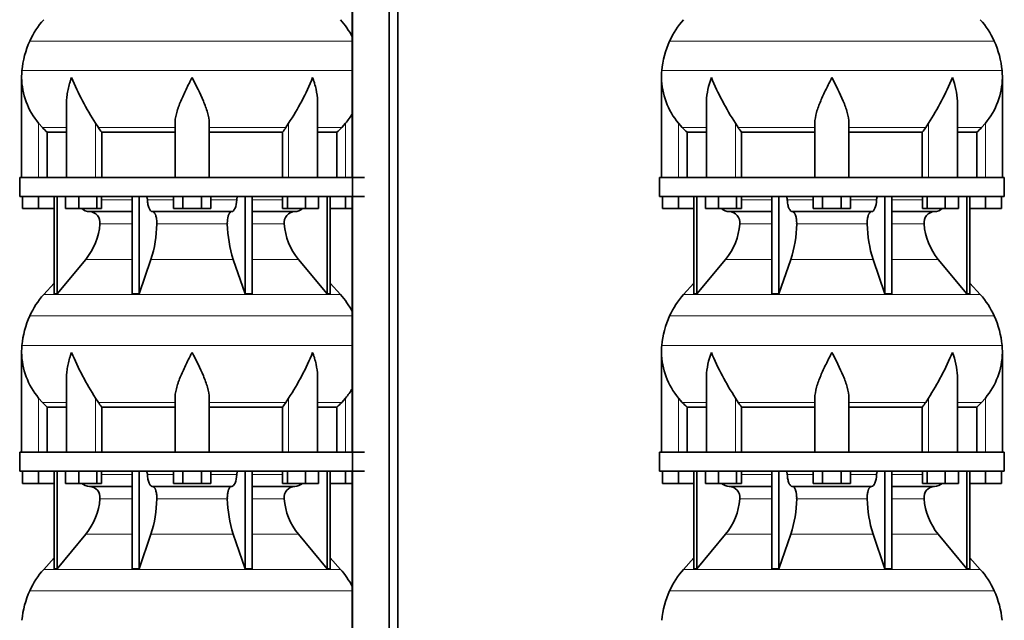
# Model space of a CAD drawing. Header units: millimetres. Extents: x 166 to 762, y -2759 to 1997.
# Tile 17 of 22: x 171 to 691, y 376 to 693. Entities that reach past the tile are written whole.
import ezdxf

# ---------------------------------------------------------------- set-up
doc = ezdxf.new("R2010")
doc.units = ezdxf.units.MM
doc.layers.add('LOW_134-13', color=7, linetype='Continuous')
doc.layers.add('VSI134_DIFFUSORE', color=7, linetype='Continuous')

# ---------------------------------------------------------------- blocks, each defined once
blk = doc.blocks.new('SE')
at = {"layer": 'LOW_134-13', "color": 7, "linetype": 'Continuous', "lineweight": 35}
for p, q in [((346.64, 1499.68), (346.64, -401.82)), ((366.02, -401.82), (366.02, 1499.68)), ((370.57, -401.82), (370.57, 1499.68)), ((346.57, 744.68), (346.57, 609.68)), ((346.57, 599.68), (346.57, 464.68)), ((346.57, 454.68), (346.57, 319.68))]:
    blk.add_line(p, q, dxfattribs=at)
at = {"layer": 'VSI134_DIFFUSORE', "color": 4, "linetype": 'Continuous', "lineweight": 9}
for p, q in [((346.57, 681.67), (176.34, 681.67)), ((172.18, 666.04), (346.57, 666.04)), ((181.01, 609.68), (181.01, 638.28)), ((183.02, 635.98), (195.73, 635.98)), ((211.09, 609.68), (211.09, 638.28)), ((212.52, 635.98), (253.01, 635.98)), ((271.01, 635.98), (311.5, 635.98)), ((312.92, 609.68), (312.92, 638.28)), ((328.28, 635.98), (340.99, 635.98)), ((343.01, 609.68), (343.01, 638.28)), ((214.21, 597.91), (230.31, 597.91)), ((238.43, 597.91), (252.19, 597.91)), ((271.82, 597.91), (285.58, 597.91)), ((293.7, 597.91), (309.8, 597.91)), ((230.31, 585.14), (213.38, 585.14)), ((280.62, 585.14), (243.39, 585.14)), ((310.63, 585.14), (293.7, 585.14)), ((205.86, 566.44), (230.31, 566.44)), ((240.28, 566.44), (283.73, 566.44)), ((293.7, 566.44), (318.15, 566.44)), ((183.71, 547.93), (340.3, 547.93)), ((346.57, 536.67), (176.34, 536.67)), ((172.18, 521.04), (346.57, 521.04)), ((181.01, 464.68), (181.01, 493.28)), ((183.02, 490.98), (195.73, 490.98)), ((211.09, 464.68), (211.09, 493.28)), ((212.52, 490.98), (253.01, 490.98)), ((271.01, 490.98), (311.5, 490.98)), ((312.92, 464.68), (312.92, 493.28)), ((328.28, 490.98), (340.99, 490.98)), ((343.01, 464.68), (343.01, 493.28)), ((214.21, 452.91), (230.31, 452.91)), ((238.43, 452.91), (252.19, 452.91)), ((271.82, 452.91), (285.58, 452.91)), ((293.7, 452.91), (309.8, 452.91)), ((230.31, 440.14), (213.38, 440.14)), ((280.62, 440.14), (243.39, 440.14)), ((310.63, 440.14), (293.7, 440.14)), ((205.86, 421.44), (230.31, 421.44)), ((240.28, 421.44), (283.73, 421.44)), ((293.7, 421.44), (318.15, 421.44)), ((183.71, 402.93), (340.3, 402.93)), ((346.57, 391.67), (176.34, 391.67))]:
    blk.add_line(p, q, dxfattribs=at)
at = {"layer": 'VSI134_DIFFUSORE', "color": 7, "linetype": 'Continuous', "lineweight": 35}
for p, q in [((172.01, 662.42), (172.01, 609.68)), ((195.73, 649.04), (195.73, 609.68)), ((328.28, 609.68), (328.28, 649.04)), ((183.02, 635.98), (181.01, 638.28)), ((212.52, 635.98), (211.09, 638.28)), ((253.01, 609.68), (253.01, 638.28)), ((271.01, 609.68), (271.01, 638.28)), ((312.92, 638.28), (311.5, 635.98)), ((343.01, 638.28), (340.99, 635.98)), ((185.53, 633.54), (195.73, 633.54)), ((185.53, 609.68), (185.53, 633.54)), ((214.3, 633.54), (253.01, 633.54)), ((214.3, 609.68), (214.3, 633.54)), ((271.01, 633.54), (309.72, 633.54)), ((309.72, 633.54), (309.72, 609.68)), ((328.28, 633.54), (338.48, 633.54)), ((338.48, 633.54), (338.48, 609.68)), ((353.01, 609.68), (171.01, 609.68)), ((171.01, 609.68), (171.01, 599.68)), ((171.01, 599.68), (353.01, 599.68)), ((172.51, 593.28), (172.51, 599.68)), ((172.51, 593.28), (172.51, 599.68)), ((181.01, 593.28), (181.01, 599.68)), ((189.18, 599.68), (189.18, 548.23)), ((190.71, 599.68), (190.71, 548.23)), ((195.25, 593.28), (195.25, 599.68)), ((202.19, 593.28), (202.19, 599.68)), ((211.67, 593.28), (211.67, 599.68)), ((214.21, 593.28), (214.21, 599.68)), ((230.31, 599.68), (230.31, 548.23)), ((234, 599.68), (234, 548.23)), ((252.19, 593.28), (252.19, 599.68)), ((257.1, 593.28), (257.1, 599.68)), ((266.91, 593.28), (266.91, 599.68)), ((271.82, 593.28), (271.82, 599.68)), ((290.01, 599.68), (290.01, 548.23)), ((293.7, 599.68), (293.7, 548.23)), ((309.8, 593.28), (309.8, 599.68)), ((312.34, 593.28), (312.34, 599.68)), ((321.82, 593.28), (321.82, 599.68)), ((328.76, 593.28), (328.76, 599.68)), ((333.3, 599.68), (333.3, 548.23)), ((334.83, 599.68), (334.83, 548.23)), ((343.01, 593.28), (343.01, 599.68)), ((181.01, 593.28), (172.51, 593.28)), ((189.18, 593.28), (181.01, 593.28)), ((202.19, 593.28), (195.25, 593.28)), ((211.67, 593.28), (202.19, 593.28)), ((214.21, 593.28), (211.67, 593.28)), ((257.1, 593.28), (252.19, 593.28)), ((266.91, 593.28), (257.1, 593.28)), ((271.82, 593.28), (266.91, 593.28)), ((312.34, 593.28), (309.8, 593.28)), ((321.82, 593.28), (312.34, 593.28)), ((328.76, 593.28), (321.82, 593.28)), ((343.01, 593.28), (334.83, 593.28)), ((346.57, 593.28), (343.01, 593.28)), ((207.83, 591.68), (230.31, 591.68)), ((241.1, 591.68), (282.91, 591.68)), ((293.7, 591.68), (316.18, 591.68)), ((190.71, 548.23), (205.86, 566.44)), ((234, 548.23), (240.28, 566.44)), ((283.73, 566.44), (290.01, 548.23)), ((318.15, 566.44), (333.3, 548.23)), ((189.18, 554), (183.71, 547.93)), ((340.3, 547.93), (334.83, 554)), ((189.18, 548.23), (190.71, 548.23)), ((230.31, 548.23), (234, 548.23)), ((290.01, 548.23), (293.7, 548.23)), ((333.3, 548.23), (334.83, 548.23)), ((172.01, 517.42), (172.01, 464.68)), ((195.73, 504.04), (195.73, 464.68)), ((328.28, 464.68), (328.28, 504.04)), ((183.02, 490.98), (181.01, 493.28)), ((212.52, 490.98), (211.09, 493.28)), ((253.01, 464.68), (253.01, 493.28)), ((271.01, 464.68), (271.01, 493.28)), ((312.92, 493.28), (311.5, 490.98)), ((343.01, 493.28), (340.99, 490.98)), ((185.53, 488.54), (195.73, 488.54)), ((185.53, 464.68), (185.53, 488.54)), ((214.3, 488.54), (253.01, 488.54)), ((214.3, 464.68), (214.3, 488.54)), ((271.01, 488.54), (309.72, 488.54)), ((309.72, 488.54), (309.72, 464.68)), ((328.28, 488.54), (338.48, 488.54)), ((338.48, 488.54), (338.48, 464.68)), ((353.01, 464.68), (171.01, 464.68)), ((171.01, 464.68), (171.01, 454.68)), ((171.01, 454.68), (353.01, 454.68)), ((172.51, 448.28), (172.51, 454.68)), ((172.51, 448.28), (172.51, 454.68)), ((181.01, 448.28), (181.01, 454.68)), ((189.18, 454.68), (189.18, 403.23)), ((190.71, 454.68), (190.71, 403.23)), ((195.25, 448.28), (195.25, 454.68)), ((202.19, 448.28), (202.19, 454.68)), ((211.67, 448.28), (211.67, 454.68)), ((214.21, 448.28), (214.21, 454.68)), ((230.31, 454.68), (230.31, 403.23)), ((234, 454.68), (234, 403.23)), ((252.19, 448.28), (252.19, 454.68)), ((257.1, 448.28), (257.1, 454.68)), ((266.91, 448.28), (266.91, 454.68)), ((271.82, 448.28), (271.82, 454.68)), ((290.01, 454.68), (290.01, 403.23)), ((293.7, 454.68), (293.7, 403.23)), ((309.8, 448.28), (309.8, 454.68)), ((312.34, 448.28), (312.34, 454.68)), ((321.82, 448.28), (321.82, 454.68)), ((328.76, 448.28), (328.76, 454.68)), ((333.3, 454.68), (333.3, 403.23)), ((334.83, 454.68), (334.83, 403.23)), ((343.01, 448.28), (343.01, 454.68)), ((181.01, 448.28), (172.51, 448.28)), ((189.18, 448.28), (181.01, 448.28)), ((202.19, 448.28), (195.25, 448.28)), ((211.67, 448.28), (202.19, 448.28)), ((214.21, 448.28), (211.67, 448.28)), ((257.1, 448.28), (252.19, 448.28)), ((266.91, 448.28), (257.1, 448.28)), ((271.82, 448.28), (266.91, 448.28)), ((312.34, 448.28), (309.8, 448.28)), ((321.82, 448.28), (312.34, 448.28)), ((328.76, 448.28), (321.82, 448.28)), ((343.01, 448.28), (334.83, 448.28)), ((346.57, 448.28), (343.01, 448.28)), ((207.83, 446.68), (230.31, 446.68)), ((241.1, 446.68), (282.91, 446.68)), ((293.7, 446.68), (316.18, 446.68)), ((190.71, 403.23), (205.86, 421.44)), ((234, 403.23), (240.28, 421.44)), ((283.73, 421.44), (290.01, 403.23)), ((318.15, 421.44), (333.3, 403.23)), ((189.18, 409), (183.71, 402.93)), ((340.3, 402.93), (334.83, 409)), ((189.18, 403.23), (190.71, 403.23)), ((230.31, 403.23), (234, 403.23)), ((290.01, 403.23), (293.7, 403.23)), ((333.3, 403.23), (334.83, 403.23))]:
    blk.add_line(p, q, dxfattribs=at)
for centre, radius, start, end in [((216.41, 663.48), 44, 138, 155.5912), ((307.61, 663.48), 44, 27.6842, 42), ((220.96, 661.42), 49, 155.5912, 174.5826), ((210.51, 662.41), 38.5, 174.5826, 180.0352), ((210.7, 663.09), 38.7, 181.0159, 219.8906), ((336.7, 719.95), 149.83, 202.585, 213.0327), ((201.79, 712.31), 133.53, 326.3278, 338.0546), ((313.31, 663.09), 38.7, 320.1094, 329.446), ((245.66, 658.22), 39.91, 213.8601, 218.2043), ((278.38, 658.2), 39.88, 321.7938, 326.1418), ((208.06, 598.36), 6.68, 229.5852, 268.0094), ((315.95, 598.36), 6.68, 271.9979, 310.3729), ((207.55, 585.82), 5.87, 353.3223, 87.2173), ((316.44, 585.84), 5.85, 92.5772, 186.8833), ((180.07, 587.66), 33.4, 320.5472, 355.6594), ((178.44, 586.34), 64.97, 342.1602, 358.9354), ((347.08, 586.59), 66.48, 181.2569, 197.6475), ((344.04, 587.71), 33.51, 184.3996, 219.3938), ((216.41, 518.48), 44, 138, 155.5912), ((307.61, 518.48), 44, 27.6842, 42), ((220.96, 516.42), 49, 155.5912, 174.5826), ((210.51, 517.41), 38.5, 174.5826, 180.0352), ((210.7, 518.09), 38.7, 181.0159, 219.8906), ((336.7, 574.95), 149.83, 202.585, 213.0327), ((201.79, 567.31), 133.53, 326.3278, 338.0546), ((313.31, 518.09), 38.7, 320.1094, 329.446), ((245.66, 513.22), 39.91, 213.8601, 218.2043), ((278.38, 513.2), 39.88, 321.7938, 326.1418), ((208.06, 453.36), 6.68, 229.5852, 268.0094), ((315.95, 453.36), 6.68, 271.9979, 310.3729), ((207.55, 440.82), 5.87, 353.3223, 87.2173), ((316.44, 440.84), 5.85, 92.5772, 186.8833), ((180.07, 442.66), 33.4, 320.5472, 355.6594), ((178.44, 441.34), 64.97, 342.1602, 358.9354), ((347.08, 441.59), 66.48, 181.2569, 197.6475), ((344.04, 442.71), 33.51, 184.3996, 219.3938), ((216.41, 373.48), 44, 138, 155.5912), ((307.61, 373.48), 44, 27.6842, 42), ((220.96, 371.42), 49, 155.5912, 174.5826)]:
    blk.add_arc(centre, radius, start, end, dxfattribs=at)
for points, knots in [([(198.37, 662.41), (198.27, 662.15), (198.18, 661.89), (198, 661.36), (197.91, 661.1), (197.66, 660.32), (197.5, 659.8), (197.04, 658.24), (196.77, 657.21), (196.32, 655.13), (196.14, 654.09), (195.87, 652.04), (195.78, 651.02), (195.74, 649.68), (195.73, 649.36), (195.73, 649.03)], [0, 0, 0, 0, 0.03125, 0.03125, 0.0625, 0.0625, 0.125, 0.125, 0.25, 0.25, 0.375, 0.375, 0.5, 0.5, 0.5400162, 0.5400162, 0.5400162, 0.5400162]), ([(262.01, 662.41), (261.87, 662.15), (261.74, 661.89), (261.47, 661.36), (261.34, 661.1), (260.94, 660.32), (260.68, 659.8), (259.89, 658.24), (259.38, 657.21), (258.36, 655.13), (257.87, 654.09), (256.92, 652.04), (256.47, 651.02), (255.62, 648.99), (255.23, 647.98), (254.69, 646.48), (254.51, 645.98), (254.19, 644.98), (254.04, 644.48), (253.63, 643), (253.41, 642.03), (253.1, 640.13), (253.01, 639.19), (253.01, 638.28)], [0, 0, 0, 0, 0.03125, 0.03125, 0.0625, 0.0625, 0.125, 0.125, 0.25, 0.25, 0.375, 0.375, 0.5, 0.5, 0.625, 0.625, 0.6875, 0.6875, 0.75, 0.75, 0.875, 0.875, 1, 1, 1, 1]), ([(271.01, 638.28), (271.01, 640.11), (270.66, 642.01), (269.56, 645.96), (268.81, 647.97), (266.27, 654.05), (264.12, 658.26), (262.01, 662.41)], [0, 0, 0, 0, 0.25, 0.25, 0.5, 0.5, 1, 1, 1, 1]), ([(328.28, 649.03), (328.28, 649.37), (328.27, 649.71), (328.19, 652.1), (327.91, 654.14), (327.23, 657.22), (326.97, 658.25), (326.52, 659.8), (326.35, 660.32), (326.1, 661.1), (325.97, 661.49), (325.83, 661.89), (325.74, 662.15), (325.69, 662.28), (325.65, 662.41)], [0.4588627, 0.4588627, 0.4588627, 0.4588627, 0.5, 0.5, 0.75, 0.75, 0.875, 0.875, 0.9375, 0.9375, 0.96875, 0.984375, 0.984375, 1, 1, 1, 1]), ([(237.67, 599.68), (237.72, 599.68), (237.76, 599.67), (237.86, 599.63), (237.9, 599.6), (238.03, 599.47), (238.11, 599.34), (238.25, 599.01), (238.31, 598.82), (238.39, 598.39), (238.42, 598.15), (238.43, 597.91)], [0, 0, 0, 0, 0.125, 0.125, 0.25, 0.25, 0.5, 0.5, 0.75, 0.75, 1, 1, 1, 1]), ([(241.1, 591.68), (240.93, 591.68), (240.77, 591.72), (240.53, 591.84), (240.45, 591.89), (240.29, 592), (240.22, 592.07), (239.99, 592.29), (239.84, 592.48), (239.56, 592.93), (239.43, 593.18), (239.19, 593.74), (239.08, 594.06), (238.88, 594.73), (238.79, 595.09), (238.64, 595.84), (238.58, 596.24), (238.48, 597.06), (238.45, 597.48), (238.43, 597.91)], [0, 0, 0, 0, 0.125, 0.125, 0.1875, 0.1875, 0.25, 0.25, 0.375, 0.375, 0.5, 0.5, 0.625, 0.625, 0.75, 0.75, 0.875, 0.875, 1, 1, 1, 1]), ([(285.58, 597.91), (285.5, 596.2), (285.19, 594.6), (284.21, 592.33), (283.56, 591.68), (282.91, 591.68)], [0, 0, 0, 0, 0.5, 0.5, 1, 1, 1, 1]), ([(285.58, 597.91), (285.59, 598.15), (285.62, 598.38), (285.68, 598.71), (285.71, 598.81), (285.76, 599), (285.79, 599.09), (285.86, 599.26), (285.9, 599.33), (285.98, 599.45), (286.02, 599.51), (286.11, 599.6), (286.15, 599.63), (286.25, 599.67), (286.29, 599.68), (286.34, 599.68)], [0, 0, 0, 0, 0.25, 0.25, 0.375, 0.375, 0.5, 0.5, 0.625, 0.625, 0.75, 0.75, 0.875, 0.875, 1, 1, 1, 1]), ([(241.1, 591.68), (241.18, 591.68), (241.26, 591.67), (241.42, 591.63), (241.49, 591.6), (241.73, 591.47), (241.88, 591.34), (242.17, 591), (242.31, 590.8), (242.5, 590.44), (242.57, 590.31), (242.69, 590.03), (242.74, 589.88), (242.9, 589.42), (243, 589.09), (243.12, 588.55), (243.16, 588.37), (243.22, 587.99), (243.25, 587.8), (243.33, 587.21), (243.37, 586.8), (243.41, 585.97), (243.41, 585.55), (243.39, 585.14)], [0, 0, 0, 0, 0.0625, 0.0625, 0.125, 0.125, 0.25, 0.25, 0.375, 0.375, 0.4375, 0.4375, 0.5, 0.5, 0.625, 0.625, 0.6875, 0.6875, 0.75, 0.75, 0.875, 0.875, 1, 1, 1, 1]), ([(280.62, 585.14), (280.6, 585.55), (280.61, 585.97), (280.63, 586.59), (280.65, 586.79), (280.68, 587.2), (280.71, 587.4), (280.78, 587.99), (280.85, 588.37), (280.97, 588.91), (281.02, 589.08), (281.11, 589.42), (281.21, 589.74), (281.32, 590.03), (281.44, 590.3), (281.51, 590.44), (281.7, 590.8), (281.84, 591.01), (282.13, 591.34), (282.29, 591.47), (282.6, 591.64), (282.75, 591.68), (282.91, 591.68)], [0, 0, 0, 0, 0.125, 0.125, 0.1875, 0.1875, 0.25, 0.25, 0.375, 0.375, 0.4375, 0.4375, 0.5, 0.5625, 0.5625, 0.625, 0.625, 0.75, 0.75, 0.875, 0.875, 1, 1, 1, 1]), ([(198.37, 517.41), (198.27, 517.15), (198.18, 516.89), (198, 516.36), (197.91, 516.1), (197.66, 515.32), (197.5, 514.8), (197.04, 513.24), (196.77, 512.21), (196.32, 510.13), (196.14, 509.09), (195.87, 507.04), (195.78, 506.02), (195.74, 504.68), (195.73, 504.36), (195.73, 504.03)], [0, 0, 0, 0, 0.03125, 0.03125, 0.0625, 0.0625, 0.125, 0.125, 0.25, 0.25, 0.375, 0.375, 0.5, 0.5, 0.5400162, 0.5400162, 0.5400162, 0.5400162]), ([(262.01, 517.41), (261.87, 517.15), (261.74, 516.89), (261.47, 516.36), (261.34, 516.1), (260.94, 515.32), (260.68, 514.8), (259.89, 513.24), (259.38, 512.21), (258.36, 510.13), (257.87, 509.09), (256.92, 507.04), (256.47, 506.02), (255.62, 503.99), (255.23, 502.98), (254.69, 501.48), (254.51, 500.98), (254.19, 499.98), (254.04, 499.48), (253.63, 498), (253.41, 497.03), (253.1, 495.13), (253.01, 494.19), (253.01, 493.28)], [0, 0, 0, 0, 0.03125, 0.03125, 0.0625, 0.0625, 0.125, 0.125, 0.25, 0.25, 0.375, 0.375, 0.5, 0.5, 0.625, 0.625, 0.6875, 0.6875, 0.75, 0.75, 0.875, 0.875, 1, 1, 1, 1]), ([(271.01, 493.28), (271.01, 495.11), (270.66, 497.01), (269.56, 500.96), (268.81, 502.97), (266.27, 509.05), (264.12, 513.26), (262.01, 517.41)], [0, 0, 0, 0, 0.25, 0.25, 0.5, 0.5, 1, 1, 1, 1]), ([(328.28, 504.03), (328.28, 504.37), (328.27, 504.71), (328.19, 507.1), (327.91, 509.14), (327.23, 512.22), (326.97, 513.25), (326.52, 514.8), (326.35, 515.32), (326.1, 516.1), (325.97, 516.49), (325.83, 516.89), (325.74, 517.15), (325.69, 517.28), (325.65, 517.41)], [0.4588627, 0.4588627, 0.4588627, 0.4588627, 0.5, 0.5, 0.75, 0.75, 0.875, 0.875, 0.9375, 0.9375, 0.96875, 0.984375, 0.984375, 1, 1, 1, 1]), ([(237.67, 454.68), (237.72, 454.68), (237.76, 454.67), (237.86, 454.63), (237.9, 454.6), (238.03, 454.47), (238.11, 454.34), (238.25, 454.01), (238.31, 453.82), (238.39, 453.39), (238.42, 453.15), (238.43, 452.91)], [0, 0, 0, 0, 0.125, 0.125, 0.25, 0.25, 0.5, 0.5, 0.75, 0.75, 1, 1, 1, 1]), ([(241.1, 446.68), (240.93, 446.68), (240.77, 446.72), (240.53, 446.84), (240.45, 446.89), (240.29, 447), (240.22, 447.07), (239.99, 447.29), (239.84, 447.48), (239.56, 447.93), (239.43, 448.18), (239.19, 448.74), (239.08, 449.06), (238.88, 449.73), (238.79, 450.09), (238.64, 450.84), (238.58, 451.24), (238.48, 452.06), (238.45, 452.48), (238.43, 452.91)], [0, 0, 0, 0, 0.125, 0.125, 0.1875, 0.1875, 0.25, 0.25, 0.375, 0.375, 0.5, 0.5, 0.625, 0.625, 0.75, 0.75, 0.875, 0.875, 1, 1, 1, 1]), ([(285.58, 452.91), (285.5, 451.2), (285.19, 449.6), (284.21, 447.33), (283.56, 446.68), (282.91, 446.68)], [0, 0, 0, 0, 0.5, 0.5, 1, 1, 1, 1]), ([(285.58, 452.91), (285.59, 453.15), (285.62, 453.38), (285.68, 453.71), (285.71, 453.81), (285.76, 454), (285.79, 454.09), (285.86, 454.26), (285.9, 454.33), (285.98, 454.45), (286.02, 454.51), (286.11, 454.6), (286.15, 454.63), (286.25, 454.67), (286.29, 454.68), (286.34, 454.68)], [0, 0, 0, 0, 0.25, 0.25, 0.375, 0.375, 0.5, 0.5, 0.625, 0.625, 0.75, 0.75, 0.875, 0.875, 1, 1, 1, 1]), ([(241.1, 446.68), (241.18, 446.68), (241.26, 446.67), (241.42, 446.63), (241.49, 446.6), (241.73, 446.47), (241.88, 446.34), (242.17, 446), (242.31, 445.8), (242.5, 445.44), (242.57, 445.31), (242.69, 445.03), (242.74, 444.88), (242.9, 444.42), (243, 444.09), (243.12, 443.55), (243.16, 443.37), (243.22, 442.99), (243.25, 442.8), (243.33, 442.21), (243.37, 441.8), (243.41, 440.97), (243.41, 440.55), (243.39, 440.14)], [0, 0, 0, 0, 0.0625, 0.0625, 0.125, 0.125, 0.25, 0.25, 0.375, 0.375, 0.4375, 0.4375, 0.5, 0.5, 0.625, 0.625, 0.6875, 0.6875, 0.75, 0.75, 0.875, 0.875, 1, 1, 1, 1]), ([(280.62, 440.14), (280.6, 440.55), (280.61, 440.97), (280.63, 441.59), (280.65, 441.79), (280.68, 442.2), (280.71, 442.4), (280.78, 442.99), (280.85, 443.37), (280.97, 443.91), (281.02, 444.08), (281.11, 444.42), (281.21, 444.74), (281.32, 445.03), (281.44, 445.3), (281.51, 445.44), (281.7, 445.8), (281.84, 446.01), (282.13, 446.34), (282.29, 446.47), (282.6, 446.64), (282.75, 446.68), (282.91, 446.68)], [0, 0, 0, 0, 0.125, 0.125, 0.1875, 0.1875, 0.25, 0.25, 0.375, 0.375, 0.4375, 0.4375, 0.5, 0.5625, 0.5625, 0.625, 0.625, 0.75, 0.75, 0.875, 0.875, 1, 1, 1, 1])]:
    blk.add_open_spline(points, degree=3, knots=knots, dxfattribs=at)
for points in [[(185.53, 633.54), (184.66, 634.32), (183.82, 635.14), (183.02, 635.98)], [(340.99, 635.98), (340.19, 635.14), (339.35, 634.32), (338.48, 633.54)], [(185.53, 488.54), (184.66, 489.32), (183.82, 490.14), (183.02, 490.98)], [(340.99, 490.98), (340.19, 490.14), (339.35, 489.32), (338.48, 488.54)]]:
    blk.add_open_spline(points, degree=3, dxfattribs=at)
blk = doc.blocks.new('SE3')
at = {"layer": 'VSI134_DIFFUSORE', "color": 4, "linetype": 'Continuous', "lineweight": 9}
for p, q in [((685.44, 681.67), (514.11, 681.67)), ((509.95, 666.04), (689.6, 666.04)), ((518.77, 609.68), (518.77, 638.28)), ((533.5, 635.98), (520.78, 635.98)), ((548.86, 609.68), (548.86, 638.28)), ((590.77, 635.98), (550.28, 635.98)), ((608.77, 635.98), (649.26, 635.98)), ((650.69, 609.68), (650.69, 638.28)), ((666.05, 635.98), (678.76, 635.98)), ((680.77, 609.68), (680.77, 638.28)), ((551.98, 597.91), (568.08, 597.91)), ((576.2, 597.91), (589.96, 597.91)), ((609.59, 597.91), (623.35, 597.91)), ((631.47, 597.91), (647.57, 597.91)), ((568.08, 585.14), (551.15, 585.14)), ((618.38, 585.14), (581.16, 585.14)), ((648.4, 585.14), (631.47, 585.14)), ((543.63, 566.44), (568.08, 566.44)), ((578.05, 566.44), (621.5, 566.44)), ((631.47, 566.44), (655.92, 566.44)), ((521.48, 547.93), (678.07, 547.93)), ((685.44, 536.67), (514.11, 536.67)), ((509.95, 521.04), (689.6, 521.04)), ((518.77, 464.68), (518.77, 493.28)), ((533.5, 490.98), (520.78, 490.98)), ((548.86, 464.68), (548.86, 493.28)), ((590.77, 490.98), (550.28, 490.98)), ((608.77, 490.98), (649.26, 490.98)), ((650.69, 464.68), (650.69, 493.28)), ((666.05, 490.98), (678.76, 490.98)), ((680.77, 464.68), (680.77, 493.28)), ((551.98, 452.91), (568.08, 452.91)), ((576.2, 452.91), (589.96, 452.91)), ((609.59, 452.91), (623.35, 452.91)), ((631.47, 452.91), (647.57, 452.91)), ((568.08, 440.14), (551.15, 440.14)), ((618.38, 440.14), (581.16, 440.14)), ((648.4, 440.14), (631.47, 440.14)), ((543.63, 421.44), (568.08, 421.44)), ((578.05, 421.44), (621.5, 421.44)), ((631.47, 421.44), (655.92, 421.44)), ((521.48, 402.93), (678.07, 402.93)), ((685.44, 391.67), (514.11, 391.67))]:
    blk.add_line(p, q, dxfattribs=at)
at = {"layer": 'VSI134_DIFFUSORE', "color": 7, "linetype": 'Continuous', "lineweight": 35}
for p, q in [((509.77, 662.42), (509.77, 609.68)), ((689.77, 609.68), (689.77, 662.42)), ((533.5, 649.04), (533.5, 609.68)), ((666.05, 609.68), (666.05, 649.04)), ((520.78, 635.98), (518.77, 638.28)), ((550.28, 635.98), (548.86, 638.28)), ((590.77, 609.68), (590.77, 638.28)), ((608.77, 609.68), (608.77, 638.28)), ((650.69, 638.28), (649.26, 635.98)), ((680.77, 638.28), (678.76, 635.98)), ((523.3, 633.54), (533.5, 633.54)), ((523.3, 609.68), (523.3, 633.54)), ((552.06, 633.54), (590.77, 633.54)), ((552.06, 609.68), (552.06, 633.54)), ((608.77, 633.54), (647.48, 633.54)), ((647.48, 633.54), (647.48, 609.68)), ((666.05, 633.54), (676.25, 633.54)), ((676.25, 633.54), (676.25, 609.68)), ((690.77, 609.68), (508.77, 609.68)), ((508.77, 609.68), (508.77, 599.68)), ((690.77, 599.68), (690.77, 609.68)), ((508.77, 599.68), (690.77, 599.68)), ((510.27, 593.28), (510.27, 599.68)), ((510.27, 593.28), (510.27, 599.68)), ((518.77, 593.28), (518.77, 599.68)), ((526.95, 599.68), (526.95, 548.23)), ((528.48, 599.68), (528.48, 548.23)), ((533.02, 593.28), (533.02, 599.68)), ((539.96, 593.28), (539.96, 599.68)), ((549.44, 593.28), (549.44, 599.68)), ((551.98, 593.28), (551.98, 599.68)), ((568.08, 599.68), (568.08, 548.23)), ((571.77, 599.68), (571.77, 548.23)), ((589.96, 593.28), (589.96, 599.68)), ((594.87, 593.28), (594.87, 599.68)), ((604.68, 593.28), (604.68, 599.68)), ((609.59, 593.28), (609.59, 599.68)), ((627.78, 599.68), (627.78, 548.23)), ((631.47, 599.68), (631.47, 548.23)), ((647.57, 593.28), (647.57, 599.68)), ((650.11, 593.28), (650.11, 599.68)), ((659.59, 593.28), (659.59, 599.68)), ((666.53, 593.28), (666.53, 599.68)), ((671.07, 599.68), (671.07, 548.23)), ((672.6, 599.68), (672.6, 548.23)), ((680.77, 593.28), (680.77, 599.68)), ((689.27, 593.28), (689.27, 599.68)), ((518.77, 593.28), (510.27, 593.28)), ((526.95, 593.28), (518.77, 593.28)), ((539.96, 593.28), (533.02, 593.28)), ((549.44, 593.28), (539.96, 593.28)), ((551.98, 593.28), (549.44, 593.28)), ((594.87, 593.28), (589.96, 593.28)), ((604.68, 593.28), (594.87, 593.28)), ((609.59, 593.28), (604.68, 593.28)), ((650.11, 593.28), (647.57, 593.28)), ((659.59, 593.28), (650.11, 593.28)), ((666.53, 593.28), (659.59, 593.28)), ((680.77, 593.28), (672.6, 593.28)), ((689.27, 593.28), (680.77, 593.28)), ((545.6, 591.68), (568.08, 591.68)), ((578.86, 591.68), (620.68, 591.68)), ((631.47, 591.68), (653.95, 591.68)), ((528.48, 548.23), (543.63, 566.44)), ((571.77, 548.23), (578.05, 566.44)), ((621.5, 566.44), (627.78, 548.23)), ((655.92, 566.44), (671.07, 548.23)), ((526.95, 554), (521.48, 547.93)), ((678.07, 547.93), (672.6, 554)), ((526.95, 548.23), (528.48, 548.23)), ((568.08, 548.23), (571.77, 548.23)), ((627.78, 548.23), (631.47, 548.23)), ((671.07, 548.23), (672.6, 548.23)), ((509.77, 517.42), (509.77, 464.68)), ((689.77, 464.68), (689.77, 517.42)), ((533.5, 504.04), (533.5, 464.68)), ((666.05, 464.68), (666.05, 504.04)), ((520.78, 490.98), (518.77, 493.28)), ((550.28, 490.98), (548.86, 493.28)), ((590.77, 464.68), (590.77, 493.28)), ((608.77, 464.68), (608.77, 493.28)), ((650.69, 493.28), (649.26, 490.98)), ((680.77, 493.28), (678.76, 490.98)), ((523.3, 488.54), (533.5, 488.54)), ((523.3, 464.68), (523.3, 488.54)), ((552.06, 488.54), (590.77, 488.54)), ((552.06, 464.68), (552.06, 488.54)), ((608.77, 488.54), (647.48, 488.54)), ((647.48, 488.54), (647.48, 464.68)), ((666.05, 488.54), (676.25, 488.54)), ((676.25, 488.54), (676.25, 464.68)), ((690.77, 464.68), (508.77, 464.68)), ((508.77, 464.68), (508.77, 454.68)), ((690.77, 454.68), (690.77, 464.68)), ((508.77, 454.68), (690.77, 454.68)), ((510.27, 448.28), (510.27, 454.68)), ((510.27, 448.28), (510.27, 454.68)), ((518.77, 448.28), (518.77, 454.68)), ((526.95, 454.68), (526.95, 403.23)), ((528.48, 454.68), (528.48, 403.23)), ((533.02, 448.28), (533.02, 454.68)), ((539.96, 448.28), (539.96, 454.68)), ((549.44, 448.28), (549.44, 454.68)), ((551.98, 448.28), (551.98, 454.68)), ((568.08, 454.68), (568.08, 403.23)), ((571.77, 454.68), (571.77, 403.23)), ((589.96, 448.28), (589.96, 454.68)), ((594.87, 448.28), (594.87, 454.68)), ((604.68, 448.28), (604.68, 454.68)), ((609.59, 448.28), (609.59, 454.68)), ((627.78, 454.68), (627.78, 403.23)), ((631.47, 454.68), (631.47, 403.23)), ((647.57, 448.28), (647.57, 454.68)), ((650.11, 448.28), (650.11, 454.68)), ((659.59, 448.28), (659.59, 454.68)), ((666.53, 448.28), (666.53, 454.68)), ((671.07, 454.68), (671.07, 403.23)), ((672.6, 454.68), (672.6, 403.23)), ((680.77, 448.28), (680.77, 454.68)), ((689.27, 448.28), (689.27, 454.68)), ((518.77, 448.28), (510.27, 448.28)), ((526.95, 448.28), (518.77, 448.28)), ((539.96, 448.28), (533.02, 448.28)), ((549.44, 448.28), (539.96, 448.28)), ((551.98, 448.28), (549.44, 448.28)), ((594.87, 448.28), (589.96, 448.28)), ((604.68, 448.28), (594.87, 448.28)), ((609.59, 448.28), (604.68, 448.28)), ((650.11, 448.28), (647.57, 448.28)), ((659.59, 448.28), (650.11, 448.28)), ((666.53, 448.28), (659.59, 448.28)), ((680.77, 448.28), (672.6, 448.28)), ((689.27, 448.28), (680.77, 448.28)), ((545.6, 446.68), (568.08, 446.68)), ((578.86, 446.68), (620.68, 446.68)), ((631.47, 446.68), (653.95, 446.68)), ((528.48, 403.23), (543.63, 421.44)), ((571.77, 403.23), (578.05, 421.44)), ((621.5, 421.44), (627.78, 403.23)), ((655.92, 421.44), (671.07, 403.23)), ((526.95, 409), (521.48, 402.93)), ((678.07, 402.93), (672.6, 409)), ((526.95, 403.23), (528.48, 403.23)), ((568.08, 403.23), (571.77, 403.23)), ((627.78, 403.23), (631.47, 403.23)), ((671.07, 403.23), (672.6, 403.23))]:
    blk.add_line(p, q, dxfattribs=at)
for centre, radius, start, end in [((554.17, 663.48), 44, 138, 155.5912), ((645.37, 663.48), 44, 24.4088, 42), ((558.73, 661.42), 49, 155.5912, 174.5826), ((640.82, 661.42), 49, 5.4174, 24.4088), ((548.27, 662.41), 38.5, 174.5826, 180.0014), ((651.27, 662.41), 38.5, 359.9671, 5.4174), ((548.47, 663.09), 38.7, 181.0158, 219.8906), ((674.45, 719.94), 149.81, 202.5842, 213.0334), ((525.1, 719.94), 149.81, 326.9666, 337.4158), ((651.08, 663.09), 38.7, 320.1094, 358.9842), ((583.4, 658.2), 39.88, 213.8582, 218.2062), ((616.15, 658.2), 39.88, 321.7938, 326.1418), ((545.83, 598.36), 6.68, 229.5852, 268.0094), ((653.72, 598.36), 6.68, 271.9979, 310.3729), ((545.31, 585.82), 5.87, 353.3223, 87.2173), ((654.21, 585.84), 5.85, 92.5772, 186.8833), ((517.84, 587.66), 33.4, 320.5472, 355.6594), ((516.21, 586.34), 64.97, 342.1602, 358.9354), ((684.85, 586.59), 66.48, 181.2569, 197.6475), ((681.81, 587.71), 33.51, 184.3996, 219.3938), ((554.17, 518.48), 44, 138, 155.5912), ((645.37, 518.48), 44, 24.4088, 42), ((558.73, 516.42), 49, 155.5912, 174.5826), ((640.82, 516.42), 49, 5.4174, 24.4088), ((548.27, 517.41), 38.5, 174.5826, 180.0014), ((651.27, 517.41), 38.5, 359.9671, 5.4174), ((548.47, 518.09), 38.7, 181.0158, 219.8906), ((674.45, 574.94), 149.81, 202.5842, 213.0334), ((525.1, 574.94), 149.81, 326.9666, 337.4158), ((651.08, 518.09), 38.7, 320.1094, 358.9842), ((583.4, 513.2), 39.88, 213.8582, 218.2062), ((616.15, 513.2), 39.88, 321.7938, 326.1418), ((545.83, 453.36), 6.68, 229.5852, 268.0094), ((653.72, 453.36), 6.68, 271.9979, 310.3729), ((545.31, 440.82), 5.87, 353.3223, 87.2173), ((654.21, 440.84), 5.85, 92.5772, 186.8833), ((517.84, 442.66), 33.4, 320.5472, 355.6594), ((516.21, 441.34), 64.97, 342.1602, 358.9354), ((684.85, 441.59), 66.48, 181.2569, 197.6475), ((681.81, 442.71), 33.51, 184.3996, 219.3938), ((554.17, 373.48), 44, 138, 155.5912), ((645.37, 373.48), 44, 24.4088, 42), ((558.73, 371.42), 49, 155.5912, 174.5826), ((640.82, 371.42), 49, 5.4174, 24.4088)]:
    blk.add_arc(centre, radius, start, end, dxfattribs=at)
for points, knots in [([(533.5, 649.03), (533.5, 649.35), (533.5, 649.68), (533.65, 654.05), (534.64, 658.26), (536.13, 662.41)], [0.4601729, 0.4601729, 0.4601729, 0.4601729, 0.5, 0.5, 1, 1, 1, 1]), ([(590.77, 638.28), (590.77, 640.11), (591.13, 642.05), (592.23, 645.99), (592.98, 648), (594.69, 652.1), (595.65, 654.14), (597.15, 657.22), (597.67, 658.25), (598.71, 660.32), (599.25, 661.38), (599.77, 662.41)], [0, 0, 0, 0, 0.25, 0.25, 0.5, 0.5, 0.75, 0.75, 0.875, 0.875, 1, 1, 1, 1]), ([(608.77, 638.28), (608.77, 640.11), (608.42, 642.01), (607.32, 645.97), (606.58, 647.98), (604.04, 654.05), (601.89, 658.26), (599.77, 662.41)], [0, 0, 0, 0, 0.25, 0.25, 0.5, 0.5, 1, 1, 1, 1]), ([(666.05, 649.03), (666.05, 649.35), (666.04, 649.68), (665.89, 654.05), (664.91, 658.26), (663.41, 662.41)], [0.4601729, 0.4601729, 0.4601729, 0.4601729, 0.5, 0.5, 1, 1, 1, 1]), ([(575.44, 599.68), (575.49, 599.68), (575.53, 599.67), (575.62, 599.63), (575.67, 599.6), (575.8, 599.47), (575.88, 599.34), (576.02, 599.01), (576.08, 598.82), (576.16, 598.39), (576.19, 598.15), (576.2, 597.91)], [0, 0, 0, 0, 0.125, 0.125, 0.25, 0.25, 0.5, 0.5, 0.75, 0.75, 1, 1, 1, 1]), ([(578.86, 591.68), (578.7, 591.68), (578.54, 591.72), (578.3, 591.84), (578.22, 591.89), (578.06, 592), (577.99, 592.07), (577.76, 592.29), (577.61, 592.48), (577.33, 592.93), (577.2, 593.18), (576.96, 593.74), (576.85, 594.06), (576.65, 594.73), (576.56, 595.09), (576.41, 595.84), (576.35, 596.24), (576.25, 597.06), (576.22, 597.48), (576.2, 597.91)], [0, 0, 0, 0, 0.125, 0.125, 0.1875, 0.1875, 0.25, 0.25, 0.375, 0.375, 0.5, 0.5, 0.625, 0.625, 0.75, 0.75, 0.875, 0.875, 1, 1, 1, 1]), ([(623.35, 597.91), (623.27, 596.2), (622.96, 594.6), (621.98, 592.33), (621.33, 591.68), (620.68, 591.68)], [0, 0, 0, 0, 0.5, 0.5, 1, 1, 1, 1]), ([(623.35, 597.91), (623.36, 598.15), (623.38, 598.38), (623.45, 598.71), (623.47, 598.81), (623.53, 599), (623.56, 599.09), (623.63, 599.26), (623.67, 599.33), (623.75, 599.45), (623.79, 599.51), (623.88, 599.6), (623.92, 599.63), (624.01, 599.67), (624.06, 599.68), (624.11, 599.68)], [0, 0, 0, 0, 0.25, 0.25, 0.375, 0.375, 0.5, 0.5, 0.625, 0.625, 0.75, 0.75, 0.875, 0.875, 1, 1, 1, 1]), ([(578.86, 591.68), (578.94, 591.68), (579.02, 591.67), (579.18, 591.63), (579.26, 591.6), (579.49, 591.47), (579.65, 591.34), (579.94, 591), (580.08, 590.8), (580.27, 590.44), (580.33, 590.31), (580.45, 590.03), (580.51, 589.88), (580.67, 589.42), (580.77, 589.09), (580.89, 588.55), (580.93, 588.37), (580.99, 587.99), (581.02, 587.8), (581.1, 587.21), (581.13, 586.8), (581.17, 585.97), (581.18, 585.55), (581.16, 585.14)], [0, 0, 0, 0, 0.0625, 0.0625, 0.125, 0.125, 0.25, 0.25, 0.375, 0.375, 0.4375, 0.4375, 0.5, 0.5, 0.625, 0.625, 0.6875, 0.6875, 0.75, 0.75, 0.875, 0.875, 1, 1, 1, 1]), ([(618.38, 585.14), (618.37, 585.55), (618.37, 585.97), (618.4, 586.59), (618.42, 586.79), (618.45, 587.2), (618.47, 587.4), (618.55, 587.99), (618.62, 588.37), (618.74, 588.91), (618.78, 589.08), (618.88, 589.42), (618.98, 589.74), (619.09, 590.03), (619.21, 590.3), (619.27, 590.44), (619.47, 590.8), (619.61, 591.01), (619.9, 591.34), (620.05, 591.47), (620.36, 591.64), (620.52, 591.68), (620.68, 591.68)], [0, 0, 0, 0, 0.125, 0.125, 0.1875, 0.1875, 0.25, 0.25, 0.375, 0.375, 0.4375, 0.4375, 0.5, 0.5625, 0.5625, 0.625, 0.625, 0.75, 0.75, 0.875, 0.875, 1, 1, 1, 1]), ([(533.5, 504.03), (533.5, 504.35), (533.5, 504.68), (533.65, 509.05), (534.64, 513.26), (536.13, 517.41)], [0.4601729, 0.4601729, 0.4601729, 0.4601729, 0.5, 0.5, 1, 1, 1, 1]), ([(590.77, 493.28), (590.77, 495.11), (591.13, 497.05), (592.23, 500.99), (592.98, 503), (594.69, 507.1), (595.65, 509.14), (597.15, 512.22), (597.67, 513.25), (598.71, 515.32), (599.25, 516.38), (599.77, 517.41)], [0, 0, 0, 0, 0.25, 0.25, 0.5, 0.5, 0.75, 0.75, 0.875, 0.875, 1, 1, 1, 1]), ([(608.77, 493.28), (608.77, 495.11), (608.42, 497.01), (607.32, 500.97), (606.58, 502.98), (604.04, 509.05), (601.89, 513.26), (599.77, 517.41)], [0, 0, 0, 0, 0.25, 0.25, 0.5, 0.5, 1, 1, 1, 1]), ([(666.05, 504.03), (666.05, 504.35), (666.04, 504.68), (665.89, 509.05), (664.91, 513.26), (663.41, 517.41)], [0.4601729, 0.4601729, 0.4601729, 0.4601729, 0.5, 0.5, 1, 1, 1, 1]), ([(575.44, 454.68), (575.49, 454.68), (575.53, 454.67), (575.62, 454.63), (575.67, 454.6), (575.8, 454.47), (575.88, 454.34), (576.02, 454.01), (576.08, 453.82), (576.16, 453.39), (576.19, 453.15), (576.2, 452.91)], [0, 0, 0, 0, 0.125, 0.125, 0.25, 0.25, 0.5, 0.5, 0.75, 0.75, 1, 1, 1, 1]), ([(578.86, 446.68), (578.7, 446.68), (578.54, 446.72), (578.3, 446.84), (578.22, 446.89), (578.06, 447), (577.99, 447.07), (577.76, 447.29), (577.61, 447.48), (577.33, 447.93), (577.2, 448.18), (576.96, 448.74), (576.85, 449.06), (576.65, 449.73), (576.56, 450.09), (576.41, 450.84), (576.35, 451.24), (576.25, 452.06), (576.22, 452.48), (576.2, 452.91)], [0, 0, 0, 0, 0.125, 0.125, 0.1875, 0.1875, 0.25, 0.25, 0.375, 0.375, 0.5, 0.5, 0.625, 0.625, 0.75, 0.75, 0.875, 0.875, 1, 1, 1, 1]), ([(623.35, 452.91), (623.27, 451.2), (622.96, 449.6), (621.98, 447.33), (621.33, 446.68), (620.68, 446.68)], [0, 0, 0, 0, 0.5, 0.5, 1, 1, 1, 1]), ([(623.35, 452.91), (623.36, 453.15), (623.38, 453.38), (623.45, 453.71), (623.47, 453.81), (623.53, 454), (623.56, 454.09), (623.63, 454.26), (623.67, 454.33), (623.75, 454.45), (623.79, 454.51), (623.88, 454.6), (623.92, 454.63), (624.01, 454.67), (624.06, 454.68), (624.11, 454.68)], [0, 0, 0, 0, 0.25, 0.25, 0.375, 0.375, 0.5, 0.5, 0.625, 0.625, 0.75, 0.75, 0.875, 0.875, 1, 1, 1, 1]), ([(578.86, 446.68), (578.94, 446.68), (579.02, 446.67), (579.18, 446.63), (579.26, 446.6), (579.49, 446.47), (579.65, 446.34), (579.94, 446), (580.08, 445.8), (580.27, 445.44), (580.33, 445.31), (580.45, 445.03), (580.51, 444.88), (580.67, 444.42), (580.77, 444.09), (580.89, 443.55), (580.93, 443.37), (580.99, 442.99), (581.02, 442.8), (581.1, 442.21), (581.13, 441.8), (581.17, 440.97), (581.18, 440.55), (581.16, 440.14)], [0, 0, 0, 0, 0.0625, 0.0625, 0.125, 0.125, 0.25, 0.25, 0.375, 0.375, 0.4375, 0.4375, 0.5, 0.5, 0.625, 0.625, 0.6875, 0.6875, 0.75, 0.75, 0.875, 0.875, 1, 1, 1, 1]), ([(618.38, 440.14), (618.37, 440.55), (618.37, 440.97), (618.4, 441.59), (618.42, 441.79), (618.45, 442.2), (618.47, 442.4), (618.55, 442.99), (618.62, 443.37), (618.74, 443.91), (618.78, 444.08), (618.88, 444.42), (618.98, 444.74), (619.09, 445.03), (619.21, 445.3), (619.27, 445.44), (619.47, 445.8), (619.61, 446.01), (619.9, 446.34), (620.05, 446.47), (620.36, 446.64), (620.52, 446.68), (620.68, 446.68)], [0, 0, 0, 0, 0.125, 0.125, 0.1875, 0.1875, 0.25, 0.25, 0.375, 0.375, 0.4375, 0.4375, 0.5, 0.5625, 0.5625, 0.625, 0.625, 0.75, 0.75, 0.875, 0.875, 1, 1, 1, 1])]:
    blk.add_open_spline(points, degree=3, knots=knots, dxfattribs=at)
for points in [[(523.3, 633.54), (522.43, 634.32), (521.59, 635.14), (520.78, 635.98)], [(678.76, 635.98), (677.96, 635.14), (677.12, 634.32), (676.25, 633.54)], [(523.3, 488.54), (522.43, 489.32), (521.59, 490.14), (520.78, 490.98)], [(678.76, 490.98), (677.96, 490.14), (677.12, 489.32), (676.25, 488.54)]]:
    blk.add_open_spline(points, degree=3, dxfattribs=at)

msp = doc.modelspace()

# ---------------------------------------------------------------- block references
for name in ['SE', 'SE3']:
    msp.add_blockref(name, (0, 0))

doc.saveas('drawing.dxf')
